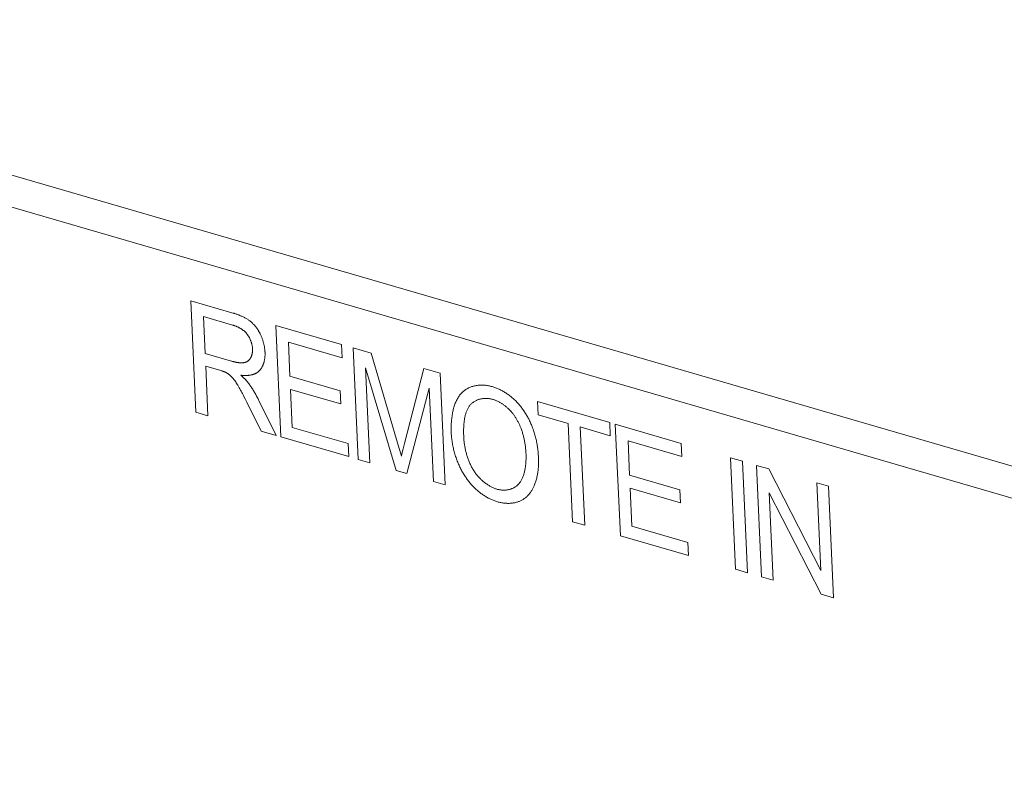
# Model space of a CAD drawing. Header units: millimetres. Extents: x 3925 to 5043, y -86 to 778.
# Tile 66 of 256: x 4509.27 to 4513.39, y 134.05 to 137.22. Entities that reach past the tile are written whole.
import ezdxf

# ---------------------------------------------------------------- set-up
doc = ezdxf.new("R2010")
doc.units = ezdxf.units.MM
doc.header["$LTSCALE"] = 46.255
doc.layers.add('H30K-IO-LABEDXF_CONTINUOUS_LINE', color=7, linetype='CONTINUOUS')
doc.layers.add('H30K-REAR-CODXF_CONTINUOUS_LINE', color=7, linetype='CONTINUOUS')

msp = doc.modelspace()

# ---------------------------------------------------------------- linework, layer by layer
at = {"layer": 'H30K-IO-LABEDXF_CONTINUOUS_LINE', "color": 7, "linetype": 'Continuous', "lineweight": 0}
for p, q in [((4510.0065, 135.5732), (4509.9851, 136.0396)), ((4509.9851, 136.0396), (4510.157, 135.9896)), ((4510.0381, 135.9734), (4510.0452, 135.819)), ((4510.3621, 135.4697), (4510.3407, 135.9362)), ((4510.3407, 135.9362), (4510.6165, 135.856)), ((4510.3939, 135.8667), (4510.4005, 135.7234)), ((4510.619, 135.8012), (4510.3939, 135.8667)), ((4510.6165, 135.856), (4510.619, 135.8012)), ((4510.6862, 135.3755), (4510.6647, 135.8419)), ((4510.6647, 135.8419), (4510.7405, 135.8199)), ((4510.0452, 135.819), (4510.1556, 135.7869)), ((4510.7405, 135.8199), (4510.8542, 135.4356)), ((4510.0477, 135.7656), (4510.0572, 135.5584)), ((4510.1111, 135.7472), (4510.0477, 135.7656)), ((4510.7164, 135.7588), (4510.7347, 135.3614)), ((4510.845, 135.3293), (4510.7164, 135.7588)), ((4510.8805, 135.4427), (4510.9614, 135.7556)), ((4510.9614, 135.7556), (4511.0291, 135.736)), ((4510.4005, 135.7234), (4510.6112, 135.6621)), ((4511.0291, 135.736), (4511.0505, 135.2695)), ((4510.1816, 135.6864), (4510.1799, 135.6894)), ((4510.1834, 135.6835), (4510.1816, 135.6864)), ((4510.1851, 135.6805), (4510.1834, 135.6835)), ((4510.403, 135.6687), (4510.4103, 135.5097)), ((4510.6137, 135.6074), (4510.403, 135.6687)), ((4510.984, 135.6739), (4510.8905, 135.3161)), ((4511.002, 135.2836), (4510.984, 135.6739)), ((4510.2092, 135.6359), (4510.2041, 135.6459)), ((4510.2144, 135.6258), (4510.2092, 135.6359)), ((4510.2194, 135.6157), (4510.2144, 135.6258)), ((4510.6112, 135.6621), (4510.6137, 135.6074)), ((4510.2794, 135.4938), (4510.2194, 135.6157)), ((4510.2706, 135.6217), (4510.3425, 135.4754)), ((4511.4395, 135.5626), (4511.437, 135.6173)), ((4511.437, 135.6173), (4511.7395, 135.5293)), ((4510.0572, 135.5584), (4510.0065, 135.5732)), ((4511.5654, 135.526), (4511.4395, 135.5626)), ((4510.4103, 135.5097), (4510.6445, 135.4416)), ((4511.5844, 135.1142), (4511.5654, 135.526)), ((4511.6161, 135.5112), (4511.6351, 135.0995)), ((4511.742, 135.4746), (4511.6161, 135.5112)), ((4511.7395, 135.5293), (4511.742, 135.4746)), ((4511.7846, 135.056), (4511.7631, 135.5225)), ((4511.7631, 135.5225), (4512.0389, 135.4422)), ((4510.3425, 135.4754), (4510.2794, 135.4938)), ((4510.647, 135.3869), (4510.3621, 135.4697)), ((4510.6445, 135.4416), (4510.647, 135.3869)), ((4510.8542, 135.4356), (4510.8595, 135.417)), ((4510.871, 135.4045), (4510.8748, 135.4198)), ((4510.8748, 135.4198), (4510.8805, 135.4427)), ((4511.8163, 135.453), (4511.8229, 135.3097)), ((4512.0414, 135.3875), (4511.8163, 135.453)), ((4512.0389, 135.4422), (4512.0414, 135.3875)), ((4512.2664, 134.9158), (4512.245, 135.3823)), ((4512.245, 135.3823), (4512.2957, 135.3676)), ((4510.7347, 135.3614), (4510.6862, 135.3755)), ((4512.2957, 135.3676), (4512.3171, 134.9011)), ((4512.3759, 134.884), (4512.3545, 135.3505)), ((4512.3545, 135.3505), (4512.4064, 135.3354)), ((4510.8905, 135.3161), (4510.845, 135.3293)), ((4511.8229, 135.3097), (4512.0336, 135.2484)), ((4512.4064, 135.3354), (4512.6237, 134.9109)), ((4511.0505, 135.2695), (4511.002, 135.2836)), ((4511.8254, 135.255), (4511.8327, 135.096)), ((4512.0361, 135.1937), (4511.8254, 135.255)), ((4512.6237, 134.9109), (4512.6068, 135.2771)), ((4512.6068, 135.2771), (4512.6553, 135.2629)), ((4512.6553, 135.2629), (4512.6768, 134.7965)), ((4512.0336, 135.2484), (4512.0361, 135.1937)), ((4512.4076, 135.236), (4512.4245, 134.8699)), ((4512.6249, 134.8116), (4512.4076, 135.236)), ((4511.6351, 135.0995), (4511.5844, 135.1142)), ((4511.8327, 135.096), (4512.0669, 135.0279)), ((4512.0694, 134.9731), (4511.7846, 135.056)), ((4512.0669, 135.0279), (4512.0694, 134.9731)), ((4512.3171, 134.9011), (4512.2664, 134.9158)), ((4512.4245, 134.8699), (4512.3759, 134.884)), ((4512.6768, 134.7965), (4512.6249, 134.8116))]:
    msp.add_line(p, q, dxfattribs=at)
for points in [[(4510.2217, 135.899), (4510.2205, 135.9006), (4510.2192, 135.9022), (4510.2179, 135.9037), (4510.2166, 135.9052), (4510.2152, 135.9066), (4510.2139, 135.908), (4510.2125, 135.9094), (4510.2111, 135.9107), (4510.2096, 135.912), (4510.2082, 135.9133), (4510.2067, 135.9145), (4510.2052, 135.9157), (4510.2037, 135.9169), (4510.2022, 135.918), (4510.2007, 135.9191), (4510.1991, 135.9202), (4510.1976, 135.9212), (4510.196, 135.9222), (4510.1944, 135.9232), (4510.1928, 135.9241), (4510.1912, 135.925), (4510.1896, 135.9259), (4510.188, 135.9268), (4510.1864, 135.9276), (4510.1847, 135.9285), (4510.1831, 135.9292), (4510.1815, 135.93), (4510.1798, 135.9307), (4510.1782, 135.9314), (4510.1766, 135.9321), (4510.1749, 135.9328), (4510.1733, 135.9334), (4510.1717, 135.9341), (4510.17, 135.9347), (4510.1684, 135.9352), (4510.1668, 135.9358), (4510.1652, 135.9363), (4510.1636, 135.9368), (4510.162, 135.9373), (4510.1604, 135.9378), (4510.0381, 135.9734)], [(4510.157, 135.9896), (4510.1622, 135.9881), (4510.1648, 135.9873), (4510.1675, 135.9864), (4510.1701, 135.9856), (4510.1728, 135.9847), (4510.1754, 135.9839), (4510.178, 135.983), (4510.1807, 135.982), (4510.1833, 135.9811), (4510.186, 135.9801), (4510.1886, 135.9791), (4510.1913, 135.978), (4510.1939, 135.9769), (4510.1965, 135.9758), (4510.1992, 135.9746), (4510.2018, 135.9734), (4510.2044, 135.9722), (4510.207, 135.9709), (4510.2096, 135.9696), (4510.2122, 135.9682), (4510.2148, 135.9668), (4510.2174, 135.9653), (4510.2199, 135.9637), (4510.2225, 135.9622), (4510.225, 135.9605), (4510.2275, 135.9588), (4510.2301, 135.957), (4510.2326, 135.9552)], [(4510.2326, 135.9552), (4510.2342, 135.9539), (4510.2359, 135.9526), (4510.2375, 135.9513), (4510.2391, 135.9499), (4510.2407, 135.9484), (4510.2423, 135.947), (4510.2439, 135.9455), (4510.2455, 135.9439), (4510.247, 135.9423), (4510.2486, 135.9407), (4510.2501, 135.939), (4510.2516, 135.9373), (4510.2531, 135.9356), (4510.2546, 135.9338), (4510.256, 135.9321), (4510.2575, 135.9303), (4510.2589, 135.9284), (4510.2602, 135.9266), (4510.2616, 135.9247), (4510.263, 135.9228), (4510.2643, 135.9208), (4510.2656, 135.9189), (4510.2668, 135.9169), (4510.2681, 135.9149), (4510.2693, 135.9129), (4510.2705, 135.9109), (4510.2716, 135.9089), (4510.2728, 135.9068), (4510.2739, 135.9048), (4510.2749, 135.9027), (4510.276, 135.9007), (4510.277, 135.8986)], [(4510.2438, 135.8388), (4510.2437, 135.8405), (4510.2436, 135.8422), (4510.2434, 135.8438), (4510.2432, 135.8456), (4510.243, 135.8473), (4510.2427, 135.849), (4510.2424, 135.8507), (4510.2421, 135.8525), (4510.2417, 135.8542), (4510.2414, 135.856), (4510.2409, 135.8578), (4510.2405, 135.8595), (4510.24, 135.8613), (4510.2395, 135.8631), (4510.239, 135.8648), (4510.2384, 135.8666), (4510.2378, 135.8683), (4510.2372, 135.8701), (4510.2365, 135.8718), (4510.2359, 135.8736), (4510.2352, 135.8753), (4510.2344, 135.877), (4510.2337, 135.8787), (4510.2329, 135.8804), (4510.2321, 135.882), (4510.2313, 135.8837), (4510.2304, 135.8853), (4510.2295, 135.887), (4510.2286, 135.8885), (4510.2277, 135.8901), (4510.2268, 135.8917), (4510.2258, 135.8932), (4510.2248, 135.8947), (4510.2238, 135.8962), (4510.2228, 135.8976), (4510.2217, 135.899)], [(4510.277, 135.8986), (4510.2782, 135.896), (4510.2793, 135.8934), (4510.2805, 135.8908), (4510.2816, 135.8882), (4510.2826, 135.8856), (4510.2836, 135.8829), (4510.2846, 135.8803), (4510.2855, 135.8776), (4510.2864, 135.8749), (4510.2873, 135.8722), (4510.2881, 135.8695), (4510.2889, 135.8668), (4510.2896, 135.8641), (4510.2904, 135.8614), (4510.291, 135.8586), (4510.2917, 135.8559), (4510.2922, 135.8532), (4510.2928, 135.8505), (4510.2933, 135.8477), (4510.2938, 135.845), (4510.2942, 135.8423), (4510.2946, 135.8396), (4510.2949, 135.8369), (4510.2952, 135.8343), (4510.2955, 135.8316), (4510.2957, 135.829), (4510.2959, 135.8263), (4510.2961, 135.8237)], [(4510.2356, 135.8), (4510.2362, 135.8011), (4510.2368, 135.8022), (4510.2374, 135.8034), (4510.2379, 135.8046), (4510.2384, 135.8058), (4510.239, 135.8071), (4510.2394, 135.8084), (4510.2399, 135.8096), (4510.2403, 135.811), (4510.2407, 135.8123), (4510.2411, 135.8136), (4510.2415, 135.815), (4510.2418, 135.8164), (4510.2421, 135.8178), (4510.2424, 135.8192), (4510.2427, 135.8207), (4510.2429, 135.8221), (4510.2431, 135.8236), (4510.2433, 135.8251), (4510.2435, 135.8266), (4510.2436, 135.8281), (4510.2437, 135.8296), (4510.2438, 135.8311), (4510.2438, 135.8326), (4510.2439, 135.8342), (4510.2439, 135.8357), (4510.2438, 135.8373), (4510.2438, 135.8388)], [(4510.2073, 135.7805), (4510.2084, 135.7807), (4510.2095, 135.7809), (4510.2105, 135.7812), (4510.2116, 135.7814), (4510.2126, 135.7817), (4510.2137, 135.7821), (4510.2147, 135.7824), (4510.2157, 135.7828), (4510.2168, 135.7832), (4510.2178, 135.7836), (4510.2187, 135.7841), (4510.2197, 135.7846), (4510.2207, 135.7851), (4510.2216, 135.7856), (4510.2226, 135.7862), (4510.2235, 135.7868), (4510.2244, 135.7874), (4510.2253, 135.7881), (4510.2262, 135.7888), (4510.227, 135.7895), (4510.2278, 135.7902), (4510.2287, 135.791), (4510.2294, 135.7918), (4510.2302, 135.7926), (4510.231, 135.7934), (4510.2317, 135.7943), (4510.2324, 135.7951), (4510.2331, 135.7961), (4510.2338, 135.797), (4510.2344, 135.798), (4510.235, 135.7989), (4510.2356, 135.8)], [(4510.2961, 135.8237), (4510.2962, 135.8211), (4510.2962, 135.8185), (4510.2962, 135.8158), (4510.2962, 135.8132), (4510.2961, 135.8106), (4510.2959, 135.808), (4510.2957, 135.8054), (4510.2955, 135.8029), (4510.2952, 135.8003), (4510.2949, 135.7978), (4510.2945, 135.7953), (4510.2941, 135.7928), (4510.2936, 135.7904), (4510.2931, 135.7879), (4510.2925, 135.7855), (4510.2919, 135.7831), (4510.2913, 135.7808), (4510.2906, 135.7785), (4510.2898, 135.7762), (4510.289, 135.774), (4510.2882, 135.7718), (4510.2873, 135.7696), (4510.2864, 135.7675), (4510.2855, 135.7655), (4510.2845, 135.7634), (4510.2834, 135.7615), (4510.2823, 135.7596), (4510.2812, 135.7577), (4510.28, 135.7559), (4510.2788, 135.7541), (4510.2776, 135.7524), (4510.2763, 135.7508), (4510.275, 135.7492), (4510.2736, 135.7477)], [(4510.1556, 135.7869), (4510.1576, 135.7864), (4510.1595, 135.7858), (4510.1615, 135.7853), (4510.1635, 135.7848), (4510.1654, 135.7843), (4510.1674, 135.7838), (4510.1694, 135.7833), (4510.1713, 135.7829), (4510.1733, 135.7824), (4510.1752, 135.782), (4510.1772, 135.7817), (4510.1791, 135.7813), (4510.1811, 135.781), (4510.183, 135.7807), (4510.1849, 135.7805), (4510.1869, 135.7802), (4510.1888, 135.7801), (4510.1907, 135.7799), (4510.1926, 135.7798), (4510.1945, 135.7797), (4510.1963, 135.7797), (4510.1982, 135.7797), (4510.2001, 135.7798), (4510.2019, 135.7799), (4510.2037, 135.7801), (4510.2055, 135.7803), (4510.2073, 135.7805)], [(4510.1344, 135.7382), (4510.1332, 135.7389), (4510.1319, 135.7395), (4510.1307, 135.7401), (4510.1295, 135.7406), (4510.1283, 135.7412), (4510.1271, 135.7417), (4510.1258, 135.7422), (4510.1246, 135.7427), (4510.1234, 135.7431), (4510.1222, 135.7436), (4510.1209, 135.744), (4510.1197, 135.7445), (4510.1185, 135.7449), (4510.1172, 135.7453), (4510.116, 135.7457), (4510.1148, 135.746), (4510.1135, 135.7464), (4510.1111, 135.7472)], [(4510.158, 135.7192), (4510.157, 135.7202), (4510.156, 135.7212), (4510.1549, 135.7222), (4510.1539, 135.7232), (4510.1529, 135.7242), (4510.1518, 135.7251), (4510.1508, 135.7261), (4510.1497, 135.727), (4510.1487, 135.7279), (4510.1476, 135.7288), (4510.1465, 135.7297), (4510.1454, 135.7306), (4510.1444, 135.7314), (4510.1433, 135.7323), (4510.1422, 135.7331), (4510.1411, 135.7339), (4510.14, 135.7347), (4510.1388, 135.7354), (4510.1377, 135.7362), (4510.1366, 135.7369), (4510.1355, 135.7376), (4510.1344, 135.7382)], [(4510.1799, 135.6894), (4510.179, 135.6908), (4510.1781, 135.6923), (4510.1772, 135.6937), (4510.1762, 135.6952), (4510.1753, 135.6966), (4510.1744, 135.6981), (4510.1734, 135.6995), (4510.1725, 135.7009), (4510.1715, 135.7023), (4510.1705, 135.7037), (4510.1696, 135.7051), (4510.1686, 135.7064), (4510.1676, 135.7078), (4510.1665, 135.7091), (4510.1655, 135.7104), (4510.1645, 135.7117), (4510.1634, 135.713), (4510.1624, 135.7143), (4510.1613, 135.7155), (4510.1602, 135.7168), (4510.1591, 135.718), (4510.158, 135.7192)], [(4510.2736, 135.7477), (4510.2721, 135.7461), (4510.2705, 135.7446), (4510.2689, 135.7432), (4510.2672, 135.7418), (4510.2655, 135.7405), (4510.2637, 135.7393), (4510.2619, 135.7381), (4510.2601, 135.737), (4510.2582, 135.736), (4510.2563, 135.735), (4510.2544, 135.7341), (4510.2524, 135.7333), (4510.2504, 135.7325), (4510.2483, 135.7317), (4510.2463, 135.7311), (4510.2442, 135.7304), (4510.242, 135.7299), (4510.2399, 135.7294), (4510.2377, 135.7289), (4510.2356, 135.7285), (4510.2333, 135.7281), (4510.2311, 135.7278), (4510.2289, 135.7275), (4510.2266, 135.7273), (4510.2244, 135.7271), (4510.2221, 135.7269), (4510.2198, 135.7268), (4510.2175, 135.7268), (4510.2152, 135.7267), (4510.2129, 135.7268), (4510.2106, 135.7268), (4510.2083, 135.7269), (4510.2059, 135.727), (4510.2036, 135.7271), (4510.2013, 135.7273), (4510.199, 135.7275), (4510.1967, 135.7278), (4510.1944, 135.7281)], [(4510.1944, 135.7281), (4510.1971, 135.7258), (4510.1984, 135.7246), (4510.1997, 135.7235), (4510.2011, 135.7223), (4510.2024, 135.7211), (4510.2037, 135.7199), (4510.205, 135.7187), (4510.2063, 135.7175), (4510.2076, 135.7162), (4510.2089, 135.715), (4510.2102, 135.7137), (4510.2115, 135.7125), (4510.2127, 135.7112), (4510.214, 135.7099), (4510.2153, 135.7086), (4510.2165, 135.7072), (4510.2177, 135.7059), (4510.2189, 135.7045), (4510.2202, 135.7031), (4510.2213, 135.7017), (4510.2225, 135.7003), (4510.2237, 135.6989), (4510.2248, 135.6974), (4510.226, 135.696)], [(4510.2041, 135.6459), (4510.2014, 135.6509), (4510.1988, 135.6559), (4510.1961, 135.6608), (4510.1934, 135.6658), (4510.1907, 135.6707), (4510.1879, 135.6756), (4510.1851, 135.6805)], [(4510.226, 135.696), (4510.2284, 135.6927), (4510.2308, 135.6894), (4510.2331, 135.686), (4510.2354, 135.6827), (4510.2377, 135.6792), (4510.24, 135.6758), (4510.2422, 135.6723), (4510.2444, 135.6689), (4510.2466, 135.6653), (4510.2488, 135.6618), (4510.2509, 135.6582), (4510.253, 135.6547), (4510.2551, 135.651), (4510.2571, 135.6474), (4510.2591, 135.6438), (4510.2611, 135.6401), (4510.263, 135.6365), (4510.265, 135.6328), (4510.2669, 135.6291), (4510.2688, 135.6254), (4510.2706, 135.6217)], [(4511.1188, 135.6529), (4511.1214, 135.6555), (4511.1241, 135.6581), (4511.1269, 135.6605), (4511.1298, 135.6628), (4511.1327, 135.665), (4511.1358, 135.6671), (4511.1389, 135.6691), (4511.142, 135.671), (4511.1453, 135.6728), (4511.1486, 135.6744), (4511.1519, 135.676), (4511.1554, 135.6774), (4511.1588, 135.6788), (4511.1624, 135.68), (4511.166, 135.6811), (4511.1696, 135.6821), (4511.1733, 135.6831), (4511.177, 135.6839), (4511.1807, 135.6845), (4511.1845, 135.6851), (4511.1884, 135.6856), (4511.1922, 135.686), (4511.1961, 135.6862), (4511.2, 135.6864), (4511.2039, 135.6865), (4511.2079, 135.6864), (4511.2118, 135.6862), (4511.2158, 135.686), (4511.2198, 135.6856), (4511.2238, 135.6851), (4511.2278, 135.6846), (4511.2318, 135.6839), (4511.2358, 135.6831), (4511.2397, 135.6822), (4511.2437, 135.6812), (4511.2477, 135.6801)], [(4511.2477, 135.6801), (4511.2512, 135.679), (4511.2547, 135.6779), (4511.2583, 135.6767), (4511.2619, 135.6754), (4511.2654, 135.674), (4511.269, 135.6725), (4511.2726, 135.671), (4511.2761, 135.6693), (4511.2797, 135.6676), (4511.2833, 135.6658), (4511.2868, 135.664), (4511.2904, 135.6621), (4511.2939, 135.6601), (4511.2974, 135.658), (4511.301, 135.6558), (4511.3045, 135.6536), (4511.3079, 135.6513), (4511.3114, 135.649), (4511.3148, 135.6465), (4511.3183, 135.644), (4511.3216, 135.6414), (4511.325, 135.6388), (4511.3283, 135.6361), (4511.3316, 135.6333), (4511.3349, 135.6305), (4511.3381, 135.6275), (4511.3413, 135.6246), (4511.3445, 135.6215)], [(4511.0761, 135.4861), (4511.0759, 135.4911), (4511.0757, 135.4962), (4511.0757, 135.5013), (4511.0756, 135.5063), (4511.0757, 135.5114), (4511.0758, 135.5165), (4511.076, 135.5215), (4511.0762, 135.5266), (4511.0765, 135.5316), (4511.0769, 135.5366), (4511.0774, 135.5416), (4511.0779, 135.5465), (4511.0785, 135.5514), (4511.0792, 135.5563), (4511.0799, 135.5611), (4511.0807, 135.5659), (4511.0816, 135.5707), (4511.0826, 135.5754), (4511.0836, 135.58), (4511.0847, 135.5846), (4511.0859, 135.5891), (4511.0872, 135.5936), (4511.0885, 135.598), (4511.09, 135.6023), (4511.0915, 135.6065), (4511.0931, 135.6107), (4511.0947, 135.6147), (4511.0965, 135.6187), (4511.0983, 135.6226), (4511.1003, 135.6264), (4511.1023, 135.6301), (4511.1044, 135.6337), (4511.1066, 135.6372), (4511.1088, 135.6405), (4511.1112, 135.6438), (4511.1136, 135.647), (4511.1162, 135.65), (4511.1188, 135.6529)], [(4511.2504, 135.6266), (4511.2474, 135.6274), (4511.2444, 135.6282), (4511.2413, 135.6288), (4511.2383, 135.6294), (4511.2353, 135.6298), (4511.2323, 135.6302), (4511.2293, 135.6305), (4511.2263, 135.6307), (4511.2233, 135.6308), (4511.2203, 135.6309), (4511.2173, 135.6308), (4511.2144, 135.6307), (4511.2115, 135.6305), (4511.2085, 135.6301), (4511.2057, 135.6297), (4511.2028, 135.6293), (4511.2, 135.6287), (4511.1972, 135.628), (4511.1944, 135.6273), (4511.1917, 135.6265), (4511.189, 135.6256), (4511.1863, 135.6246), (4511.1837, 135.6235), (4511.1811, 135.6224), (4511.1786, 135.6212), (4511.1761, 135.6199), (4511.1736, 135.6185), (4511.1713, 135.617), (4511.1689, 135.6155), (4511.1667, 135.6138), (4511.1644, 135.6121), (4511.1623, 135.6103), (4511.1602, 135.6085)], [(4511.3196, 135.5834), (4511.3174, 135.5856), (4511.3152, 135.5877), (4511.313, 135.5898), (4511.3108, 135.5918), (4511.3085, 135.5938), (4511.3062, 135.5958), (4511.3039, 135.5977), (4511.3016, 135.5995), (4511.2993, 135.6013), (4511.2969, 135.6031), (4511.2945, 135.6048), (4511.2921, 135.6064), (4511.2897, 135.608), (4511.2873, 135.6096), (4511.2849, 135.6111), (4511.2824, 135.6126), (4511.28, 135.614), (4511.2775, 135.6153), (4511.275, 135.6166), (4511.2726, 135.6179), (4511.2701, 135.6191), (4511.2676, 135.6202), (4511.2652, 135.6213), (4511.2627, 135.6223), (4511.2602, 135.6233), (4511.2577, 135.6242), (4511.2553, 135.6251), (4511.2528, 135.6259), (4511.2504, 135.6266)], [(4511.1602, 135.6085), (4511.1582, 135.6065), (4511.1562, 135.6045), (4511.1544, 135.6024), (4511.1526, 135.6001), (4511.1509, 135.5978), (4511.1493, 135.5954), (4511.1477, 135.5929), (4511.1462, 135.5903), (4511.1448, 135.5876), (4511.1434, 135.5849), (4511.1421, 135.5821), (4511.1409, 135.5792), (4511.1398, 135.5762), (4511.1387, 135.5732), (4511.1376, 135.5701), (4511.1367, 135.5669), (4511.1358, 135.5637), (4511.1349, 135.5604), (4511.1341, 135.5571), (4511.1334, 135.5538), (4511.1327, 135.5504), (4511.132, 135.5469), (4511.1314, 135.5434), (4511.1309, 135.5399), (4511.1304, 135.5363), (4511.13, 135.5327), (4511.1296, 135.5291), (4511.1292, 135.5255), (4511.1289, 135.5218), (4511.1287, 135.5181), (4511.1284, 135.5144), (4511.1282, 135.5107), (4511.1281, 135.507), (4511.128, 135.5032), (4511.1279, 135.4995), (4511.1279, 135.4958), (4511.1278, 135.492), (4511.1279, 135.4883), (4511.1279, 135.4846), (4511.128, 135.4808), (4511.1281, 135.4771), (4511.1282, 135.4735), (4511.1284, 135.4698)], [(4511.3445, 135.6215), (4511.3474, 135.6186), (4511.3503, 135.6156), (4511.3532, 135.6126), (4511.356, 135.6094), (4511.3588, 135.6063), (4511.3616, 135.603), (4511.3643, 135.5997), (4511.367, 135.5963), (4511.3696, 135.5929), (4511.3723, 135.5895), (4511.3749, 135.586), (4511.3774, 135.5824), (4511.3799, 135.5788), (4511.3824, 135.5751), (4511.3848, 135.5714), (4511.3871, 135.5677), (4511.3895, 135.5639), (4511.3917, 135.5601), (4511.394, 135.5563), (4511.3961, 135.5524), (4511.3982, 135.5485), (4511.4003, 135.5446), (4511.4023, 135.5407), (4511.4043, 135.5367), (4511.4062, 135.5327), (4511.408, 135.5287), (4511.4098, 135.5247), (4511.4115, 135.5207), (4511.4132, 135.5167)], [(4511.3686, 135.5044), (4511.3675, 135.5073), (4511.3664, 135.5102), (4511.3652, 135.5131), (4511.3639, 135.516), (4511.3626, 135.5188), (4511.3613, 135.5217), (4511.36, 135.5246), (4511.3586, 135.5274), (4511.3571, 135.5303), (4511.3556, 135.5331), (4511.3541, 135.5359), (4511.3526, 135.5387), (4511.351, 135.5414), (4511.3494, 135.5442), (4511.3477, 135.5469), (4511.3461, 135.5495), (4511.3444, 135.5522), (4511.3426, 135.5548), (4511.3408, 135.5574), (4511.339, 135.56), (4511.3372, 135.5625), (4511.3354, 135.565), (4511.3335, 135.5675), (4511.3316, 135.5699), (4511.3296, 135.5723), (4511.3277, 135.5746), (4511.3257, 135.5769), (4511.3237, 135.5791), (4511.3216, 135.5813), (4511.3196, 135.5834)], [(4511.389, 135.4005), (4511.3888, 135.4043), (4511.3885, 135.4081), (4511.3883, 135.4118), (4511.388, 135.4157), (4511.3876, 135.4195), (4511.3872, 135.4233), (4511.3868, 135.4272), (4511.3864, 135.431), (4511.3858, 135.4349), (4511.3853, 135.4387), (4511.3847, 135.4426), (4511.3841, 135.4465), (4511.3834, 135.4504), (4511.3827, 135.4543), (4511.3819, 135.4582), (4511.3811, 135.462), (4511.3802, 135.4659), (4511.3793, 135.4698), (4511.3783, 135.4737), (4511.3773, 135.4776), (4511.3762, 135.4814), (4511.3751, 135.4853), (4511.3739, 135.4891), (4511.3727, 135.4929), (4511.3714, 135.4968), (4511.37, 135.5006), (4511.3686, 135.5044)], [(4511.4132, 135.5167), (4511.415, 135.5119), (4511.4169, 135.5071), (4511.4186, 135.5023), (4511.4203, 135.4975), (4511.4219, 135.4926), (4511.4234, 135.4878), (4511.4249, 135.4829), (4511.4263, 135.478), (4511.4277, 135.4731), (4511.429, 135.4682), (4511.4302, 135.4633), (4511.4313, 135.4583), (4511.4324, 135.4534), (4511.4334, 135.4485), (4511.4344, 135.4435), (4511.4353, 135.4386), (4511.4361, 135.4337), (4511.4369, 135.4288), (4511.4376, 135.4239), (4511.4383, 135.419), (4511.4389, 135.4141), (4511.4394, 135.4092), (4511.4399, 135.4044), (4511.4403, 135.3996), (4511.4407, 135.3948), (4511.441, 135.39), (4511.4412, 135.3852)], [(4511.1033, 135.3634), (4511.1014, 135.3682), (4511.0996, 135.3731), (4511.0978, 135.3779), (4511.0962, 135.3828), (4511.0945, 135.3877), (4511.093, 135.3926), (4511.0915, 135.3975), (4511.09, 135.4025), (4511.0887, 135.4074), (4511.0874, 135.4124), (4511.0861, 135.4174), (4511.085, 135.4223), (4511.0839, 135.4273), (4511.0828, 135.4323), (4511.0819, 135.4372), (4511.081, 135.4422), (4511.0801, 135.4471), (4511.0794, 135.4521), (4511.0787, 135.457), (4511.0781, 135.4619), (4511.0775, 135.4668), (4511.0771, 135.4716), (4511.0767, 135.4765), (4511.0763, 135.4813), (4511.0761, 135.4861)], [(4511.1284, 135.4698), (4511.1286, 135.4661), (4511.1288, 135.4623), (4511.1291, 135.4586), (4511.1294, 135.4548), (4511.1298, 135.451), (4511.1303, 135.4471), (4511.1307, 135.4433), (4511.1313, 135.4394), (4511.1318, 135.4355), (4511.1325, 135.4316), (4511.1331, 135.4277), (4511.1339, 135.4237), (4511.1346, 135.4198), (4511.1355, 135.4159), (4511.1364, 135.4119), (4511.1373, 135.408), (4511.1383, 135.4041), (4511.1393, 135.4001), (4511.1404, 135.3962), (4511.1415, 135.3923), (4511.1427, 135.3884), (4511.144, 135.3845), (4511.1453, 135.3807), (4511.1466, 135.3768), (4511.1481, 135.373), (4511.1495, 135.3692), (4511.1511, 135.3654), (4511.1526, 135.3617), (4511.1543, 135.358), (4511.156, 135.3543), (4511.1577, 135.3507), (4511.1595, 135.3471), (4511.1614, 135.3435), (4511.1633, 135.34), (4511.1653, 135.3365), (4511.1673, 135.3331), (4511.1694, 135.3297), (4511.1716, 135.3264)], [(4510.8595, 135.417), (4510.8648, 135.3984), (4510.8674, 135.3891)], [(4510.8674, 135.3891), (4510.8692, 135.3968), (4510.871, 135.4045)], [(4511.3585, 135.2725), (4511.3605, 135.2747), (4511.3624, 135.2771), (4511.3642, 135.2795), (4511.3659, 135.2821), (4511.3676, 135.2847), (4511.3692, 135.2874), (4511.3707, 135.2902), (4511.3722, 135.293), (4511.3736, 135.2959), (4511.3749, 135.2989), (4511.3762, 135.302), (4511.3774, 135.3052), (4511.3785, 135.3084), (4511.3796, 135.3116), (4511.3806, 135.315), (4511.3816, 135.3183), (4511.3825, 135.3218), (4511.3833, 135.3252), (4511.3841, 135.3288), (4511.3848, 135.3323), (4511.3855, 135.3359), (4511.3861, 135.3396), (4511.3866, 135.3432), (4511.3871, 135.3469), (4511.3875, 135.3507), (4511.3879, 135.3544), (4511.3883, 135.3582), (4511.3886, 135.362), (4511.3888, 135.3659), (4511.389, 135.3697), (4511.3892, 135.3735), (4511.3893, 135.3774), (4511.3893, 135.3813), (4511.3893, 135.3851), (4511.3893, 135.389), (4511.3892, 135.3928), (4511.3891, 135.3967), (4511.389, 135.4005)], [(4511.4412, 135.3852), (4511.4414, 135.3804), (4511.4416, 135.3756), (4511.4416, 135.3708), (4511.4416, 135.366), (4511.4416, 135.3613), (4511.4415, 135.3565), (4511.4413, 135.3518), (4511.4411, 135.3471), (4511.4408, 135.3424), (4511.4404, 135.3377), (4511.44, 135.3331), (4511.4395, 135.3285), (4511.4389, 135.3239), (4511.4383, 135.3194), (4511.4376, 135.3149), (4511.4368, 135.3105), (4511.4359, 135.3061), (4511.435, 135.3018), (4511.4341, 135.2975), (4511.433, 135.2932), (4511.4319, 135.289), (4511.4307, 135.2849), (4511.4294, 135.2808), (4511.4281, 135.2768), (4511.4267, 135.2729), (4511.4252, 135.269), (4511.4236, 135.2652)], [(4511.1716, 135.258), (4511.1686, 135.261), (4511.1657, 135.2642), (4511.1627, 135.2674), (4511.1598, 135.2707), (4511.1569, 135.274), (4511.1541, 135.2774), (4511.1513, 135.2809), (4511.1485, 135.2844), (4511.1458, 135.288), (4511.1431, 135.2916), (4511.1404, 135.2953), (4511.1378, 135.299), (4511.1353, 135.3028), (4511.1327, 135.3066), (4511.1303, 135.3105), (4511.1279, 135.3144), (4511.1255, 135.3183), (4511.1232, 135.3223), (4511.1209, 135.3263), (4511.1187, 135.3304), (4511.1166, 135.3344), (4511.1145, 135.3385), (4511.1125, 135.3426), (4511.1105, 135.3467), (4511.1086, 135.3509), (4511.1068, 135.3551), (4511.105, 135.3592), (4511.1033, 135.3634)], [(4511.1716, 135.3264), (4511.1737, 135.3233), (4511.1759, 135.3202), (4511.1781, 135.3171), (4511.1804, 135.3141), (4511.1828, 135.3112), (4511.1852, 135.3083), (4511.1876, 135.3054), (4511.1901, 135.3026), (4511.1927, 135.2998), (4511.1953, 135.2971), (4511.1979, 135.2944), (4511.2005, 135.2918), (4511.2032, 135.2893), (4511.206, 135.2868), (4511.2087, 135.2844), (4511.2115, 135.282), (4511.2143, 135.2797), (4511.2172, 135.2774), (4511.22, 135.2753), (4511.2229, 135.2732), (4511.2258, 135.2711), (4511.2287, 135.2692), (4511.2316, 135.2673), (4511.2346, 135.2655), (4511.2375, 135.2637), (4511.2405, 135.2621), (4511.2434, 135.2605), (4511.2464, 135.259), (4511.2493, 135.2576), (4511.2523, 135.2563), (4511.2552, 135.255), (4511.2582, 135.2539), (4511.2611, 135.2528), (4511.264, 135.2518), (4511.2669, 135.2509)], [(4511.2696, 135.1981), (4511.2661, 135.1991), (4511.2627, 135.2002), (4511.2592, 135.2014), (4511.2557, 135.2027), (4511.2522, 135.2041), (4511.2487, 135.2055), (4511.2452, 135.207), (4511.2417, 135.2086), (4511.2383, 135.2102), (4511.2348, 135.2119), (4511.2313, 135.2137), (4511.2278, 135.2156), (4511.2243, 135.2175), (4511.2209, 135.2196), (4511.2174, 135.2216), (4511.214, 135.2238), (4511.2106, 135.226), (4511.2072, 135.2283), (4511.2038, 135.2307), (4511.2005, 135.2331), (4511.1971, 135.2356), (4511.1938, 135.2382), (4511.1906, 135.2408), (4511.1873, 135.2435), (4511.1841, 135.2463), (4511.181, 135.2491), (4511.1778, 135.252), (4511.1747, 135.2549), (4511.1716, 135.258)], [(4511.2669, 135.2509), (4511.2697, 135.2501), (4511.2726, 135.2494), (4511.2754, 135.2488), (4511.2783, 135.2483), (4511.2811, 135.2478), (4511.284, 135.2474), (4511.2868, 135.2471), (4511.2897, 135.2469), (4511.2925, 135.2468), (4511.2953, 135.2467), (4511.2982, 135.2467), (4511.301, 135.2468), (4511.3037, 135.247), (4511.3065, 135.2473), (4511.3093, 135.2476), (4511.312, 135.248), (4511.3147, 135.2485), (4511.3173, 135.2491), (4511.32, 135.2497), (4511.3226, 135.2504), (4511.3252, 135.2512), (4511.3277, 135.2521), (4511.3302, 135.2531), (4511.3327, 135.2541), (4511.3351, 135.2552), (4511.3375, 135.2564), (4511.3399, 135.2577), (4511.3422, 135.259), (4511.3444, 135.2604), (4511.3466, 135.2619), (4511.3487, 135.2635), (4511.3508, 135.2651), (4511.3528, 135.2669), (4511.3548, 135.2687), (4511.3567, 135.2705), (4511.3585, 135.2725)], [(4511.4236, 135.2652), (4511.4223, 135.2622), (4511.4209, 135.2592), (4511.4194, 135.2563), (4511.4179, 135.2534), (4511.4164, 135.2505), (4511.4147, 135.2477), (4511.413, 135.245), (4511.4113, 135.2423), (4511.4095, 135.2396), (4511.4077, 135.2371), (4511.4058, 135.2345), (4511.4038, 135.2321), (4511.4018, 135.2297), (4511.3998, 135.2273), (4511.3977, 135.2251), (4511.3955, 135.2228), (4511.3933, 135.2207), (4511.3911, 135.2186), (4511.3888, 135.2166), (4511.3865, 135.2147), (4511.3841, 135.2129), (4511.3817, 135.2111), (4511.3793, 135.2094), (4511.3768, 135.2078), (4511.3743, 135.2063), (4511.3717, 135.2048), (4511.3691, 135.2034), (4511.3665, 135.2022), (4511.3638, 135.201), (4511.3611, 135.1999)], [(4511.3611, 135.1999), (4511.358, 135.1987), (4511.355, 135.1977), (4511.3518, 135.1967), (4511.3487, 135.1958), (4511.3455, 135.195), (4511.3423, 135.1943), (4511.339, 135.1937), (4511.3357, 135.1931), (4511.3324, 135.1926), (4511.329, 135.1922), (4511.3257, 135.1919), (4511.3223, 135.1917), (4511.3189, 135.1915), (4511.3154, 135.1915), (4511.3119, 135.1915), (4511.3085, 135.1916), (4511.305, 135.1918), (4511.3015, 135.1921), (4511.298, 135.1924), (4511.2944, 135.1928), (4511.2909, 135.1933), (4511.2873, 135.1939), (4511.2838, 135.1946), (4511.2802, 135.1953), (4511.2767, 135.1962), (4511.2731, 135.1971), (4511.2696, 135.1981)]]:
    msp.add_lwpolyline(points, dxfattribs=at)
at = {"layer": 'H30K-REAR-CODXF_CONTINUOUS_LINE', "color": 7, "linetype": 'Continuous', "lineweight": 0}
for p, q in [((4506.9998, 137.2163), (4587.8336, 113.7049)), ((4507.0932, 137.0549), (4587.927, 113.5436))]:
    msp.add_line(p, q, dxfattribs=at)

doc.saveas('drawing.dxf')
